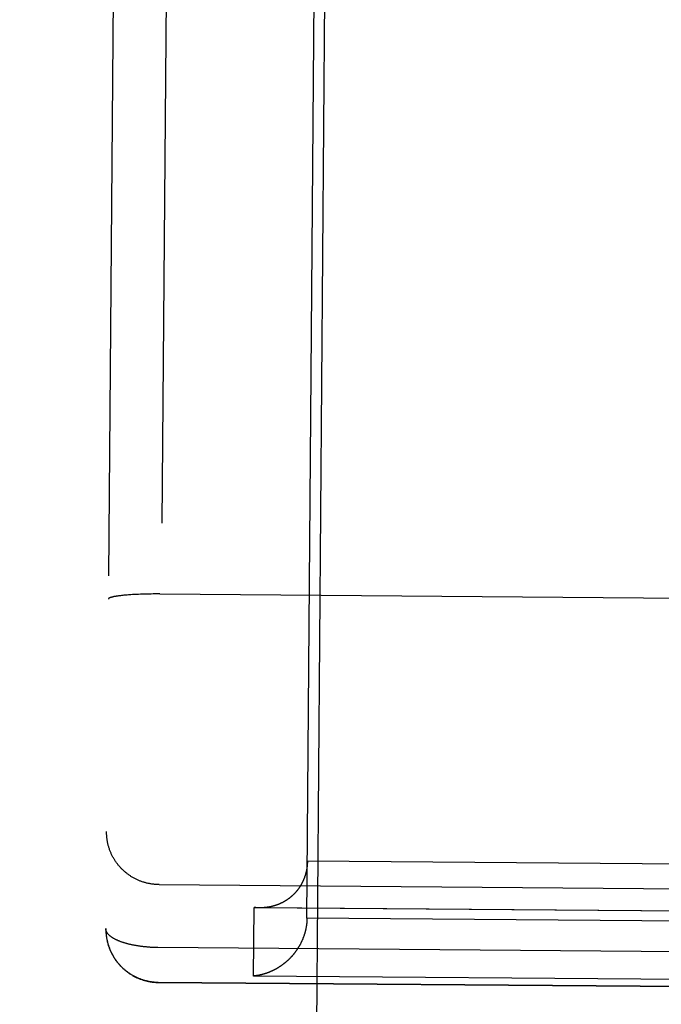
# Model space of a CAD drawing. Header units: inches. Extents: x 0 to 227, y 0 to 147.
# Tile 232 of 247: x 190.973 to 191.276, y 87.487 to 87.952. Entities that reach past the tile are written whole.
import ezdxf

# ---------------------------------------------------------------- set-up
doc = ezdxf.new("R2010")
doc.units = ezdxf.units.IN
doc.header["$LTSCALE"] = 12.466667
doc.header["$MEASUREMENT"] = 0
doc.linetypes.add('HIDDEN', pattern=[0.2, 0.1, -0.1])
doc.layers.get('0').update_dxf_attribs({"linetype": 'CONTINUOUS'})
for name, color, linetype in [('02___PRT_ALL_AXES', 7, 'CONTINUOUS'), ('DEFAULT_2', 8, 'HIDDEN'), ('DIMENSIONS', 7, 'CONTINUOUS')]:
    doc.layers.add(name, color=color, linetype=linetype)
doc.styles.get("Standard").update_dxf_attribs({"font": 'txt', "width": 0.8})
doc.dimstyles.new('DIMSTYLE_2', dxfattribs={"dimtxt": 1, "dimasz": 1.333333, "dimexe": 0.09, "dimexo": 0.07, "dimgap": 0.0375, "dimtad": 0, "dimtih": 1, "dimtoh": 1, "dimzin": 4, "dimdsep": 46, "dimtxsty": 'Standard', "dimblk": '_FILLED', "dimblk1": '_FILLED', "dimblk2": '_FILLED', "dimcen": 0.09, "dimadec": 0, "dimazin": 0, "dimtfac": 1, "dimtofl": 0, "dimtmove": 0, "dimatfit": 3, "dimldrblk": '_FILLED', "dimfxl": 0, "dimtolj": 1, "dimtzin": 4, "dimarcsym": 0})

# ---------------------------------------------------------------- blocks, each defined once
blk = doc.blocks.new('_FILLED')
at = {"color": 0, "linetype": 'ByBlock'}
blk.add_solid([(0, 0), (-1, 0.2), (-1, -0.2)], dxfattribs=at)
blk = doc.blocks.new('*D42')
at = {"layer": 'DIMENSIONS', "color": 2, "linetype": 'Continuous'}
for p, q in [((187.75659, 76.62144), (184.89352, 76.62144)), ((189.00659, 76.62144), (191.67326, 76.62144))]:
    blk.add_line(p, q, dxfattribs=at)
at = {"layer": 'DIMENSIONS', "color": 2, "linetype": 'Continuous', "xscale": 1.3333333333, "yscale": 1.3333333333, "zscale": 1.3333333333}
blk.add_blockref('_FILLED', (187.75659, 76.62144), dxfattribs=at)
at = {"layer": 'DIMENSIONS', "color": 2, "linetype": 'Continuous', "xscale": 1.3333333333, "yscale": 1.3333333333, "zscale": 1.3333333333, "rotation": 180}
blk.add_blockref('_FILLED', (189.00659, 76.62144), dxfattribs=at)
at = {"layer": 'DIMENSIONS', "color": 2, "linetype": 'Continuous', "insert": (184.39352, 77.12144), "char_height": 1, "width": 3.2, "attachment_point": 3, "line_spacing_factor": 0.9}
blk.add_mtext('1.25', dxfattribs=at)
blk = doc.blocks.new('*D43')
at = {"layer": 'DIMENSIONS', "color": 2, "linetype": 'Continuous'}
for p, q in [((189.15059, 80.02294), (186.48392, 80.02294)), ((192.15059, 80.02294), (194.91355, 80.02294))]:
    blk.add_line(p, q, dxfattribs=at)
at = {"layer": 'DIMENSIONS', "color": 2, "linetype": 'Continuous', "xscale": 1.3333333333, "yscale": 1.3333333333, "zscale": 1.3333333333}
blk.add_blockref('_FILLED', (189.15059, 80.02294), dxfattribs=at)
at = {"layer": 'DIMENSIONS', "color": 2, "linetype": 'Continuous', "xscale": 1.3333333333, "yscale": 1.3333333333, "zscale": 1.3333333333, "rotation": 180}
blk.add_blockref('_FILLED', (192.15059, 80.02294), dxfattribs=at)
at = {"layer": 'DIMENSIONS', "color": 2, "linetype": 'Continuous', "insert": (195.41355, 80.52294), "char_height": 1, "width": 3.2, "attachment_point": 1, "line_spacing_factor": 0.9}
blk.add_mtext('3.00', dxfattribs=at)

msp = doc.modelspace()

# ---------------------------------------------------------------- linework, layer by layer
at = {"layer": '02___PRT_ALL_AXES', "color": 8, "linetype": 'HIDDEN'}
msp.add_line((190.99182, 72.15017), (191.11941, 88.27466), dxfattribs=at)
at = {"layer": 'DEFAULT_2', "color": 8, "linetype": 'HIDDEN'}
for p, q in [((191.04984, 88.96097), (191.03826, 87.49727)), ((191.02465, 88.93616), (191.01346, 87.52272)), ((191.1085, 87.52756), (191.11442, 88.27491)), ((191.01952, 87.67996), (191.01912, 87.67991)), ((191.01994, 87.68002), (191.01952, 87.67996)), ((191.02038, 87.68007), (191.01994, 87.68002)), ((191.02154, 87.6802), (191.02107, 87.68015)), ((191.02203, 87.68025), (191.02154, 87.6802)), ((191.02253, 87.6803), (191.02203, 87.68025)), ((191.02305, 87.68034), (191.02253, 87.6803)), ((191.02358, 87.68039), (191.02305, 87.68034)), ((191.02412, 87.68043), (191.02358, 87.68039)), ((191.02468, 87.68047), (191.02412, 87.68043)), ((191.02524, 87.68051), (191.02468, 87.68047)), ((191.02611, 87.68056), (191.02524, 87.68051)), ((191.02701, 87.68061), (191.02611, 87.68056)), ((191.02793, 87.68066), (191.02701, 87.68061)), ((191.02887, 87.6807), (191.02793, 87.68066)), ((191.02982, 87.68074), (191.02887, 87.6807)), ((191.0308, 87.68077), (191.02982, 87.68074)), ((191.03179, 87.6808), (191.0308, 87.68077)), ((191.03279, 87.68083), (191.03179, 87.6808)), ((191.03381, 87.68085), (191.03279, 87.68083)), ((191.03484, 87.68086), (191.03381, 87.68085)), ((191.03587, 87.68087), (191.03484, 87.68086)), ((191.03691, 87.68088), (191.03587, 87.68087)), ((191.03796, 87.68088), (191.03691, 87.68088)), ((191.03901, 87.68088), (191.03796, 87.68088)), ((191.03901, 87.68088), (191.68969, 87.67573)), ((191.10872, 87.55474), (191.6187, 87.55071)), ((191.03863, 87.5435), (191.68861, 87.53835)), ((191.08329, 87.50029), (191.08354, 87.53269)), ((191.08354, 87.53269), (191.64353, 87.52826)), ((191.08768, 87.53257), (191.08615, 87.53253)), ((191.61849, 87.52353), (191.1085, 87.52756)), ((191.01372, 87.51891), (191.01378, 87.51852)), ((191.01377, 87.51857), (191.01383, 87.51817)), ((191.01383, 87.51823), (191.0139, 87.51782)), ((191.01389, 87.51788), (191.01396, 87.51747)), ((191.01396, 87.51754), (191.01404, 87.51713)), ((191.01403, 87.5172), (191.01411, 87.51678)), ((191.0141, 87.51686), (191.0142, 87.51644)), ((191.01418, 87.51653), (191.01428, 87.5161)), ((191.01427, 87.51619), (191.01437, 87.51576)), ((191.01436, 87.51585), (191.01447, 87.51542)), ((191.01445, 87.51552), (191.01457, 87.51508)), ((191.01455, 87.51519), (191.01467, 87.51474)), ((191.01465, 87.51485), (191.01478, 87.51441)), ((191.01476, 87.51452), (191.0149, 87.51407)), ((191.01487, 87.5142), (191.01502, 87.51374)), ((191.01499, 87.51387), (191.01514, 87.51341)), ((191.01511, 87.51354), (191.01527, 87.51308)), ((191.01524, 87.51322), (191.0154, 87.51276)), ((191.01536, 87.5129), (191.01554, 87.51243)), ((191.0155, 87.51258), (191.01568, 87.51211)), ((191.64327, 87.49586), (191.08329, 87.50029)), ((191.03826, 87.49739), (191.30525, 87.49528)), ((191.03826, 87.49727), (191.30317, 87.49517))]:
    msp.add_line(p, q, dxfattribs=at)
for points in [[(191.01912, 87.67991), (191.01892, 87.67988), (191.01873, 87.67985), (191.01854, 87.67982), (191.01835, 87.67979), (191.01817, 87.67976), (191.018, 87.67973), (191.01782, 87.6797), (191.01766, 87.67967), (191.01749, 87.67964), (191.01733, 87.67961), (191.01718, 87.67957), (191.01703, 87.67954), (191.01688, 87.67951), (191.01674, 87.67948), (191.0166, 87.67944), (191.01647, 87.67941), (191.01635, 87.67938), (191.01622, 87.67935), (191.0161, 87.67931), (191.01599, 87.67928), (191.01588, 87.67924), (191.01578, 87.67921), (191.01568, 87.67918), (191.01558, 87.67914), (191.01549, 87.67911), (191.01541, 87.67907), (191.01533, 87.67904), (191.01525, 87.679), (191.01518, 87.67897), (191.01511, 87.67893), (191.01505, 87.67889), (191.01499, 87.67886), (191.01494, 87.67882), (191.0149, 87.67879), (191.01485, 87.67875), (191.01482, 87.67871), (191.01478, 87.67868), (191.01476, 87.67864), (191.01473, 87.67861), (191.01472, 87.67857), (191.0147, 87.67853), (191.0147, 87.6785), (191.01469, 87.67846)], [(191.02107, 87.68015), (191.02083, 87.68013), (191.02038, 87.68007)], [(191.03863, 87.5435), (191.03828, 87.5435), (191.03793, 87.54351), (191.03758, 87.54353), (191.03723, 87.54355), (191.03688, 87.54357), (191.03653, 87.5436), (191.03618, 87.54364), (191.03583, 87.54368), (191.03548, 87.54372), (191.03513, 87.54377), (191.03479, 87.54382), (191.03444, 87.54388), (191.0341, 87.54395), (191.03375, 87.54401), (191.03341, 87.54409), (191.03307, 87.54417), (191.03273, 87.54425), (191.03239, 87.54434), (191.03205, 87.54443), (191.03171, 87.54452), (191.03138, 87.54463), (191.03104, 87.54473), (191.03071, 87.54484), (191.03038, 87.54496), (191.03005, 87.54508), (191.02972, 87.5452), (191.0294, 87.54533), (191.02908, 87.54547), (191.02875, 87.5456), (191.02843, 87.54575), (191.02812, 87.54589), (191.0278, 87.54605), (191.02749, 87.5462), (191.02717, 87.54636), (191.02687, 87.54653), (191.02656, 87.5467), (191.02625, 87.54687), (191.02595, 87.54705), (191.02565, 87.54723), (191.02536, 87.54741), (191.02506, 87.5476), (191.02477, 87.5478), (191.02448, 87.548), (191.0242, 87.5482), (191.02391, 87.5484), (191.02363, 87.54861), (191.02336, 87.54883), (191.02308, 87.54905), (191.02281, 87.54927), (191.02254, 87.54949), (191.02228, 87.54972), (191.02202, 87.54995), (191.02176, 87.55019), (191.02151, 87.55043), (191.02126, 87.55067), (191.02101, 87.55092), (191.02076, 87.55117), (191.02052, 87.55142), (191.02029, 87.55168), (191.02005, 87.55194), (191.01982, 87.5522), (191.0196, 87.55247), (191.01937, 87.55274), (191.01916, 87.55301), (191.01894, 87.55329), (191.01873, 87.55357), (191.01852, 87.55385), (191.01832, 87.55413), (191.01812, 87.55442), (191.01793, 87.55471), (191.01774, 87.555), (191.01755, 87.5553), (191.01737, 87.5556), (191.01719, 87.5559), (191.01702, 87.5562), (191.01685, 87.55651), (191.01668, 87.55681), (191.01652, 87.55712), (191.01637, 87.55744), (191.01621, 87.55775), (191.01607, 87.55807), (191.01592, 87.55839), (191.01579, 87.55871), (191.01565, 87.55903), (191.01552, 87.55935), (191.0154, 87.55968), (191.01528, 87.56001), (191.01516, 87.56034), (191.01505, 87.56067), (191.01495, 87.561), (191.01484, 87.56133), (191.01475, 87.56167), (191.01465, 87.562), (191.01457, 87.56234), (191.01449, 87.56268), (191.01441, 87.56302), (191.01433, 87.56336), (191.01427, 87.5637), (191.0142, 87.56405), (191.01414, 87.56439), (191.01409, 87.56474), (191.01404, 87.56508), (191.014, 87.56543), (191.01396, 87.56577), (191.01393, 87.56612), (191.0139, 87.56647), (191.01387, 87.56682), (191.01385, 87.56716), (191.01384, 87.56751), (191.01383, 87.56786), (191.01382, 87.56821), (191.01382, 87.56856)], [(191.10872, 87.55474), (191.10872, 87.55452), (191.10871, 87.55429), (191.1087, 87.55407), (191.10869, 87.55384), (191.10868, 87.55362), (191.10867, 87.5534), (191.10866, 87.55318), (191.10864, 87.55296), (191.10862, 87.55274), (191.1086, 87.55253), (191.10858, 87.55231), (191.10855, 87.5521), (191.10853, 87.55188), (191.1085, 87.55167), (191.10847, 87.55146), (191.10844, 87.55125), (191.10841, 87.55104), (191.10837, 87.55083), (191.10833, 87.55062), (191.1083, 87.55042), (191.10826, 87.55021), (191.10821, 87.55001), (191.10817, 87.54981), (191.10813, 87.54961), (191.10808, 87.54941), (191.10803, 87.54921), (191.10798, 87.54901), (191.10793, 87.54881), (191.10788, 87.54862), (191.10782, 87.54842), (191.10777, 87.54823), (191.10771, 87.54804), (191.10765, 87.54785), (191.10759, 87.54766), (191.10753, 87.54748), (191.10747, 87.54729), (191.1074, 87.5471), (191.10734, 87.54692), (191.10727, 87.54674), (191.1072, 87.54656), (191.10713, 87.54638), (191.10706, 87.5462), (191.10699, 87.54602), (191.10692, 87.54585), (191.10684, 87.54567), (191.10677, 87.5455), (191.10669, 87.54533), (191.10661, 87.54516), (191.10653, 87.54499), (191.10645, 87.54482), (191.10637, 87.54465), (191.10629, 87.54449), (191.10621, 87.54432), (191.10612, 87.54416), (191.10604, 87.544), (191.10595, 87.54384), (191.10586, 87.54368), (191.10577, 87.54352), (191.10568, 87.54337), (191.10559, 87.54321), (191.1055, 87.54306), (191.10541, 87.5429), (191.10531, 87.54275), (191.10522, 87.5426), (191.10512, 87.54245), (191.10503, 87.54231), (191.10493, 87.54216), (191.10483, 87.54201), (191.10473, 87.54187), (191.10463, 87.54173), (191.10453, 87.54159), (191.10443, 87.54145), (191.10433, 87.54131), (191.10423, 87.54117), (191.10412, 87.54103), (191.10402, 87.5409), (191.10391, 87.54076), (191.10381, 87.54063), (191.1037, 87.5405), (191.10359, 87.54037), (191.10348, 87.54024), (191.10337, 87.54011), (191.10326, 87.53999), (191.10315, 87.53986), (191.10304, 87.53974), (191.10293, 87.53961), (191.10282, 87.53949), (191.1027, 87.53937), (191.10259, 87.53925), (191.10248, 87.53913), (191.10236, 87.53902), (191.10224, 87.5389), (191.10213, 87.53878), (191.10201, 87.53867), (191.10189, 87.53856), (191.10177, 87.53845), (191.10166, 87.53834), (191.10154, 87.53823), (191.10142, 87.53812), (191.1013, 87.53801), (191.10117, 87.53791), (191.10105, 87.5378), (191.10093, 87.5377), (191.10081, 87.5376), (191.10068, 87.53749), (191.10056, 87.53739), (191.10044, 87.5373), (191.10031, 87.5372), (191.10019, 87.5371), (191.10006, 87.537), (191.09993, 87.53691), (191.09981, 87.53682), (191.09968, 87.53672), (191.09955, 87.53663), (191.09942, 87.53654), (191.0993, 87.53645), (191.09917, 87.53637), (191.09904, 87.53628), (191.09891, 87.53619), (191.09878, 87.53611), (191.09865, 87.53602), (191.09851, 87.53594), (191.09838, 87.53586), (191.09825, 87.53578), (191.09812, 87.5357), (191.09799, 87.53562), (191.09785, 87.53554), (191.09772, 87.53547), (191.09759, 87.53539), (191.09745, 87.53532), (191.09732, 87.53524), (191.09718, 87.53517), (191.09705, 87.5351), (191.09691, 87.53503), (191.09678, 87.53496), (191.09664, 87.53489), (191.0965, 87.53483), (191.09637, 87.53476), (191.09623, 87.5347), (191.09609, 87.53463), (191.09596, 87.53457), (191.09582, 87.53451), (191.09568, 87.53445), (191.09554, 87.53439), (191.0954, 87.53433), (191.09526, 87.53427), (191.09513, 87.53421), (191.09499, 87.53416), (191.09485, 87.5341), (191.09471, 87.53405), (191.09457, 87.53399), (191.09443, 87.53394), (191.09429, 87.53389), (191.09415, 87.53384), (191.094, 87.53379), (191.09386, 87.53374), (191.09372, 87.5337), (191.09358, 87.53365), (191.09344, 87.53361), (191.0933, 87.53356), (191.09315, 87.53352), (191.09301, 87.53348), (191.09287, 87.53343), (191.09273, 87.53339), (191.09258, 87.53335), (191.09244, 87.53332), (191.0923, 87.53328), (191.09216, 87.53324), (191.09201, 87.53321), (191.09187, 87.53317), (191.09173, 87.53314), (191.09158, 87.53311), (191.09144, 87.53307), (191.09129, 87.53304), (191.09115, 87.53301), (191.09101, 87.53298), (191.09086, 87.53296), (191.09072, 87.53293), (191.09057, 87.5329), (191.09043, 87.53288), (191.09029, 87.53285), (191.09014, 87.53283), (191.09, 87.53281), (191.08985, 87.53278), (191.08971, 87.53276), (191.08956, 87.53274), (191.08942, 87.53273), (191.08927, 87.53271), (191.08913, 87.53269), (191.08899, 87.53267), (191.08884, 87.53266), (191.0887, 87.53264), (191.08855, 87.53263), (191.08841, 87.53262), (191.08826, 87.53261), (191.08812, 87.53259), (191.08797, 87.53258), (191.08783, 87.53258), (191.08768, 87.53257)], [(191.64091, 87.52814), (191.0861, 87.53253), (191.08596, 87.53253), (191.08581, 87.53254), (191.08567, 87.53254), (191.08553, 87.53254), (191.08538, 87.53255), (191.08524, 87.53256), (191.0851, 87.53256), (191.08496, 87.53257), (191.08481, 87.53258), (191.08467, 87.53259), (191.08453, 87.5326), (191.08439, 87.53261), (191.08425, 87.53262), (191.08411, 87.53263), (191.08396, 87.53265), (191.08382, 87.53266), (191.08368, 87.53267), (191.08354, 87.53269)], [(191.1085, 87.52756), (191.1085, 87.52734), (191.1085, 87.52711), (191.10849, 87.52689), (191.10848, 87.52666), (191.10847, 87.52644), (191.10846, 87.52622), (191.10844, 87.52599), (191.10842, 87.52577), (191.10841, 87.52555), (191.10838, 87.52533), (191.10836, 87.52511), (191.10834, 87.52489), (191.10831, 87.52467), (191.10828, 87.52445), (191.10825, 87.52424), (191.10822, 87.52402), (191.10819, 87.5238), (191.10815, 87.52359), (191.10812, 87.52337), (191.10808, 87.52316), (191.10804, 87.52295), (191.108, 87.52273), (191.10795, 87.52252), (191.10791, 87.52231), (191.10786, 87.5221), (191.10781, 87.5219), (191.10776, 87.52169), (191.10771, 87.52148), (191.10766, 87.52128), (191.10761, 87.52107), (191.10755, 87.52087), (191.10749, 87.52066), (191.10743, 87.52046), (191.10737, 87.52026), (191.10731, 87.52006), (191.10725, 87.51986), (191.10719, 87.51967), (191.10712, 87.51947), (191.10705, 87.51927), (191.10698, 87.51908), (191.10692, 87.51888), (191.10684, 87.51869), (191.10677, 87.5185), (191.1067, 87.51831), (191.10662, 87.51812), (191.10655, 87.51793), (191.10647, 87.51774), (191.10639, 87.51756), (191.10632, 87.51737), (191.10623, 87.51719), (191.10615, 87.517), (191.10607, 87.51682), (191.10599, 87.51664), (191.1059, 87.51646), (191.10582, 87.51628), (191.10573, 87.5161), (191.10564, 87.51592), (191.10555, 87.51575), (191.10546, 87.51557), (191.10537, 87.5154), (191.10528, 87.51523), (191.10519, 87.51505), (191.10509, 87.51488), (191.105, 87.51471), (191.1049, 87.51455), (191.10481, 87.51438), (191.10471, 87.51421), (191.10461, 87.51405), (191.10451, 87.51388), (191.10441, 87.51372), (191.10431, 87.51356), (191.10421, 87.5134), (191.10411, 87.51324), (191.104, 87.51308), (191.1039, 87.51292), (191.1038, 87.51276), (191.10369, 87.51261), (191.10358, 87.51245), (191.10348, 87.5123), (191.10337, 87.51215), (191.10326, 87.51199), (191.10315, 87.51184), (191.10304, 87.51169), (191.10293, 87.51155), (191.10282, 87.5114), (191.10271, 87.51125), (191.10259, 87.51111), (191.10248, 87.51096), (191.10236, 87.51082), (191.10225, 87.51068), (191.10213, 87.51054), (191.10202, 87.5104), (191.1019, 87.51026), (191.10178, 87.51012), (191.10167, 87.50998), (191.10155, 87.50985), (191.10143, 87.50971), (191.10131, 87.50958), (191.10119, 87.50944), (191.10107, 87.50931), (191.10095, 87.50918), (191.10082, 87.50905), (191.1007, 87.50892), (191.10058, 87.50879), (191.10046, 87.50867), (191.10033, 87.50854), (191.10021, 87.50842), (191.10008, 87.50829), (191.09996, 87.50817), (191.09983, 87.50805), (191.0997, 87.50793), (191.09958, 87.50781), (191.09945, 87.50769), (191.09932, 87.50757), (191.09919, 87.50745), (191.09906, 87.50734), (191.09894, 87.50722), (191.09881, 87.50711), (191.09868, 87.507), (191.09855, 87.50688), (191.09841, 87.50677), (191.09828, 87.50666), (191.09815, 87.50655), (191.09802, 87.50645), (191.09789, 87.50634), (191.09775, 87.50623), (191.09762, 87.50613), (191.09749, 87.50602), (191.09735, 87.50592), (191.09722, 87.50582), (191.09708, 87.50572), (191.09695, 87.50562), (191.09681, 87.50552), (191.09668, 87.50542), (191.09654, 87.50532), (191.09641, 87.50523), (191.09627, 87.50513), (191.09613, 87.50504), (191.096, 87.50494), (191.09586, 87.50485), (191.09572, 87.50476), (191.09558, 87.50467), (191.09544, 87.50458), (191.09531, 87.50449), (191.09517, 87.5044), (191.09503, 87.50431), (191.09489, 87.50423), (191.09475, 87.50414), (191.09461, 87.50406), (191.09447, 87.50398), (191.09433, 87.50389), (191.09419, 87.50381), (191.09405, 87.50373), (191.09391, 87.50365), (191.09376, 87.50357), (191.09362, 87.5035), (191.09348, 87.50342), (191.09334, 87.50334), (191.0932, 87.50327), (191.09306, 87.5032), (191.09291, 87.50312), (191.09277, 87.50305), (191.09263, 87.50298), (191.09249, 87.50291), (191.09234, 87.50284), (191.0922, 87.50277), (191.09206, 87.50271), (191.09191, 87.50264), (191.09177, 87.50257), (191.09163, 87.50251), (191.09148, 87.50245), (191.09134, 87.50238), (191.0912, 87.50232), (191.09105, 87.50226), (191.09091, 87.5022), (191.09076, 87.50214), (191.09062, 87.50208), (191.09047, 87.50203), (191.09033, 87.50197), (191.09019, 87.50191), (191.09004, 87.50186), (191.0899, 87.50181), (191.08975, 87.50175), (191.08961, 87.5017), (191.08946, 87.50165), (191.08932, 87.5016), (191.08917, 87.50155), (191.08903, 87.5015), (191.08888, 87.50146), (191.08874, 87.50141), (191.08859, 87.50136), (191.08845, 87.50132), (191.0883, 87.50127), (191.08816, 87.50123), (191.08801, 87.50119), (191.08787, 87.50115), (191.08772, 87.50111), (191.08758, 87.50107), (191.08743, 87.50103)], [(191.01346, 87.52272), (191.01346, 87.52237), (191.01347, 87.52203), (191.01347, 87.52168), (191.01349, 87.52133), (191.01351, 87.52098), (191.01353, 87.52064), (191.01356, 87.52029), (191.01359, 87.51995), (191.01363, 87.5196), (191.01367, 87.51926), (191.01372, 87.51887)], [(191.28543, 87.51177), (191.03805, 87.51373), (191.0377, 87.51373), (191.03736, 87.51374), (191.03702, 87.51375), (191.03668, 87.51376), (191.03633, 87.51377), (191.03599, 87.51378), (191.03565, 87.5138), (191.03531, 87.51382), (191.03497, 87.51383), (191.03463, 87.51385), (191.03429, 87.51388), (191.03395, 87.5139), (191.03362, 87.51392), (191.03328, 87.51395), (191.03294, 87.51398), (191.03261, 87.51401), (191.03228, 87.51404), (191.03194, 87.51407), (191.03161, 87.51411), (191.03128, 87.51414), (191.03096, 87.51418), (191.03063, 87.51422), (191.0303, 87.51426), (191.02998, 87.51431), (191.02966, 87.51435), (191.02934, 87.51439), (191.02902, 87.51444), (191.0287, 87.51449), (191.02838, 87.51454), (191.02807, 87.51459), (191.02776, 87.51465), (191.02745, 87.5147), (191.02714, 87.51476), (191.02684, 87.51481), (191.02653, 87.51487), (191.02623, 87.51493), (191.02593, 87.515), (191.02564, 87.51506), (191.02534, 87.51513), (191.02505, 87.51519), (191.02476, 87.51526), (191.02447, 87.51533), (191.02419, 87.5154), (191.02391, 87.51547), (191.02363, 87.51554), (191.02336, 87.51562), (191.02308, 87.51569), (191.02281, 87.51577), (191.02255, 87.51585), (191.02228, 87.51593), (191.02202, 87.51601), (191.02176, 87.51609), (191.02151, 87.51618), (191.02126, 87.51626), (191.02101, 87.51635), (191.02076, 87.51643), (191.02052, 87.51652), (191.02028, 87.51661), (191.02005, 87.5167), (191.01982, 87.51679), (191.01959, 87.51688), (191.01937, 87.51698), (191.01915, 87.51707), (191.01893, 87.51717), (191.01871, 87.51727), (191.01851, 87.51736), (191.0183, 87.51746), (191.0181, 87.51756), (191.0179, 87.51766), (191.01771, 87.51776), (191.01752, 87.51787), (191.01733, 87.51797), (191.01715, 87.51808), (191.01697, 87.51818), (191.01679, 87.51829), (191.01662, 87.51839), (191.01646, 87.5185), (191.0163, 87.51861), (191.01614, 87.51872), (191.01599, 87.51883), (191.01584, 87.51894), (191.01569, 87.51905), (191.01555, 87.51916), (191.01542, 87.51928), (191.01528, 87.51939), (191.01516, 87.5195), (191.01503, 87.51962), (191.01492, 87.51973), (191.0148, 87.51985), (191.01469, 87.51996), (191.01459, 87.52008), (191.01449, 87.5202), (191.01439, 87.52031), (191.0143, 87.52043), (191.01421, 87.52055), (191.01413, 87.52067), (191.01406, 87.52079), (191.01398, 87.52091), (191.01391, 87.52103), (191.01385, 87.52115), (191.01379, 87.52127), (191.01374, 87.52139), (191.01369, 87.52151), (191.01365, 87.52163), (191.01361, 87.52175), (191.01357, 87.52187), (191.01354, 87.52199), (191.01352, 87.52211), (191.0135, 87.52223), (191.01348, 87.52236), (191.01347, 87.52248), (191.01346, 87.5226), (191.01346, 87.52272)], [(191.01356, 87.52027), (191.01359, 87.51992), (191.01363, 87.51957), (191.01368, 87.51922)], [(191.01564, 87.51226), (191.01578, 87.51195), (191.01593, 87.51163), (191.01608, 87.51132), (191.01624, 87.51101), (191.0164, 87.5107), (191.01656, 87.5104), (191.01673, 87.5101), (191.0169, 87.5098), (191.01708, 87.5095), (191.01726, 87.5092), (191.01744, 87.50891), (191.01763, 87.50862), (191.01783, 87.50833), (191.01802, 87.50805), (191.01822, 87.50777), (191.01843, 87.50749), (191.01864, 87.50721), (191.01885, 87.50694), (191.01906, 87.50667), (191.01928, 87.5064), (191.01951, 87.50613), (191.01973, 87.50587), (191.01996, 87.50562), (191.0202, 87.50536), (191.02043, 87.50511), (191.02067, 87.50486), (191.02092, 87.50462), (191.02116, 87.50438), (191.02141, 87.50414), (191.02167, 87.5039), (191.02192, 87.50367), (191.02218, 87.50345), (191.02245, 87.50322), (191.02271, 87.503), (191.02298, 87.50279), (191.02325, 87.50257), (191.02353, 87.50236), (191.0238, 87.50216), (191.02408, 87.50196), (191.02437, 87.50176), (191.02465, 87.50157), (191.02494, 87.50138), (191.02523, 87.5012), (191.02552, 87.50101), (191.02582, 87.50084), (191.02612, 87.50066), (191.02642, 87.5005), (191.02672, 87.50033), (191.02703, 87.50017), (191.02733, 87.50002), (191.02764, 87.49986), (191.02795, 87.49972), (191.02827, 87.49957), (191.02858, 87.49943), (191.0289, 87.4993), (191.02921, 87.49917), (191.02954, 87.49905), (191.02986, 87.49892), (191.03018, 87.49881), (191.03051, 87.4987), (191.03083, 87.49859), (191.03116, 87.49848), (191.03149, 87.49839), (191.03182, 87.49829), (191.03215, 87.4982), (191.03248, 87.49812), (191.03282, 87.49804), (191.03315, 87.49796), (191.03349, 87.49789), (191.03383, 87.49782), (191.03416, 87.49776), (191.0345, 87.49771), (191.03484, 87.49765), (191.03518, 87.49761), (191.03552, 87.49756), (191.03586, 87.49753), (191.03621, 87.49749), (191.03655, 87.49746), (191.03689, 87.49744), (191.03723, 87.49742), (191.03758, 87.49741), (191.03792, 87.4974), (191.03826, 87.49739)], [(191.01568, 87.51211), (191.01583, 87.51179), (191.01598, 87.51147), (191.01613, 87.51116), (191.01629, 87.51085), (191.01645, 87.51053), (191.01662, 87.51023), (191.01679, 87.50992), (191.01697, 87.50962), (191.01715, 87.50932), (191.01733, 87.50902), (191.01752, 87.50872), (191.01771, 87.50843), (191.01791, 87.50814), (191.01811, 87.50785), (191.01831, 87.50757), (191.01852, 87.50729), (191.01873, 87.50701), (191.01895, 87.50673), (191.01916, 87.50646), (191.01939, 87.50619), (191.01961, 87.50593), (191.01984, 87.50566), (191.02008, 87.5054), (191.02031, 87.50515), (191.02055, 87.5049), (191.0208, 87.50465), (191.02104, 87.5044), (191.02129, 87.50416), (191.02155, 87.50392), (191.0218, 87.50369), (191.02206, 87.50345), (191.02233, 87.50323), (191.02259, 87.503), (191.02286, 87.50278), (191.02313, 87.50257), (191.02341, 87.50236), (191.02368, 87.50215), (191.02397, 87.50194), (191.02425, 87.50174), (191.02453, 87.50155), (191.02482, 87.50135), (191.02511, 87.50117), (191.02541, 87.50098), (191.0257, 87.5008), (191.026, 87.50063), (191.0263, 87.50045), (191.0266, 87.50029), (191.02691, 87.50012), (191.02722, 87.49996), (191.02752, 87.49981), (191.02784, 87.49966), (191.02815, 87.49951), (191.02846, 87.49937), (191.02878, 87.49924), (191.0291, 87.4991), (191.02942, 87.49897), (191.02975, 87.49885), (191.03008, 87.49873), (191.03041, 87.49861), (191.03073, 87.4985), (191.03106, 87.4984), (191.03139, 87.4983), (191.03171, 87.49821), (191.03203, 87.49812), (191.03234, 87.49804), (191.03266, 87.49796), (191.03297, 87.49789), (191.03327, 87.49782), (191.03358, 87.49775), (191.03388, 87.4977), (191.03418, 87.49764), (191.03448, 87.49759), (191.03478, 87.49754), (191.03508, 87.4975), (191.03538, 87.49746), (191.03567, 87.49743), (191.03597, 87.49739), (191.03626, 87.49737), (191.03655, 87.49734), (191.03684, 87.49732), (191.03713, 87.4973), (191.03742, 87.49729), (191.03771, 87.49728), (191.038, 87.49727), (191.03826, 87.49727)], [(191.08743, 87.50103), (191.08729, 87.50099), (191.08715, 87.50096), (191.087, 87.50092), (191.08686, 87.50089), (191.08671, 87.50085), (191.08657, 87.50082), (191.08642, 87.50079), (191.08628, 87.50075), (191.08614, 87.50072), (191.08599, 87.50069), (191.08585, 87.50066), (191.0857, 87.50064), (191.08556, 87.50061), (191.08542, 87.50058), (191.08527, 87.50056), (191.08513, 87.50053), (191.08499, 87.50051), (191.08485, 87.50049), (191.0847, 87.50046), (191.08456, 87.50044), (191.08442, 87.50042), (191.08428, 87.5004), (191.08413, 87.50038), (191.08399, 87.50036), (191.08385, 87.50035), (191.08371, 87.50033), (191.08357, 87.50032), (191.08343, 87.5003), (191.08329, 87.50029)]]:
    msp.add_lwpolyline(points, dxfattribs=at)

# ---------------------------------------------------------------- dimensions: what is measured, and where the dimension line sits
at = {"layer": 'DIMENSIONS', "color": 2, "linetype": 'Continuous'}
for base, p1, p2, picture, middle in [((189.00659, 76.62144), (187.75659, 87.96984), (189.00659, 88.26901), '*D42', (182.79352, 76.62144)), ((192.15059, 80.02294), (189.15059, 88.14214), (192.15059, 72.14318), '*D43', (197.01355, 80.02294))]:
    dim = msp.add_linear_dim(base=base, p1=p1, p2=p2, dimstyle='DIMSTYLE_2', dxfattribs=at)
    dim.commit()
    dim.dimension.update_dxf_attribs({"geometry": picture, "text_midpoint": middle, "dimtype": 160})

doc.saveas('drawing.dxf')
